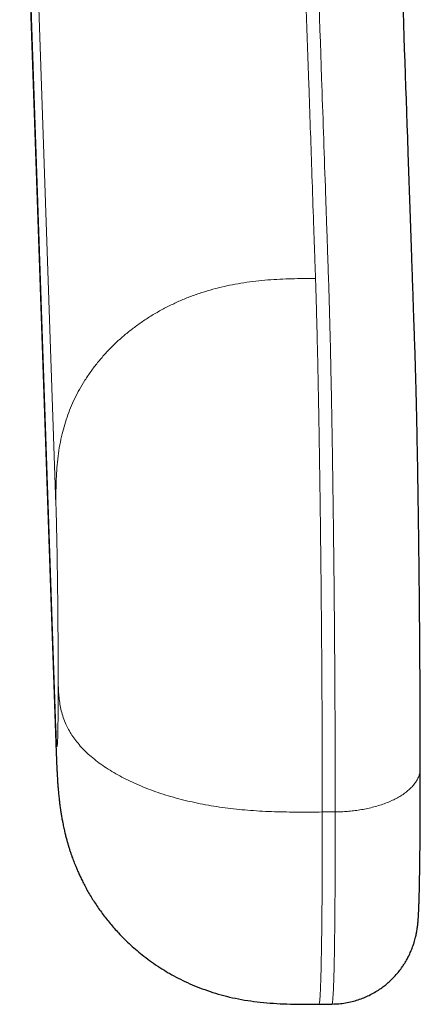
# Model space of a CAD drawing. Header units: millimetres. Extents: x 8 to 961, y 12 to 932.
# Tile 35 of 187: x 493 to 502, y 342 to 364. Entities that reach past the tile are written whole.
import ezdxf

# ---------------------------------------------------------------- set-up
doc = ezdxf.new("R2010")
doc.units = ezdxf.units.MM

msp = doc.modelspace()

# ---------------------------------------------------------------- linework, layer by layer
at = {"color": 8, "linetype": 'Continuous', "lineweight": 0}
for p, q in [((493.085, 377.529), (493.923, 353.193)), ((493.923, 348.021), (493.085, 372.358)), ((500.379, 346.1), (500.079, 346.097))]:
    msp.add_line(p, q, dxfattribs=at)
at = {"color": 7, "linetype": 'Continuous', "lineweight": 30}
for p, q in [((500.002, 341.661), (500.302, 341.663)), ((500.302, 341.664), (500.302, 341.664))]:
    msp.add_line(p, q, dxfattribs=at)
at = {"color": 7, "linetype": 'Continuous', "lineweight": 30, "flags": 128}
msp.add_lwpolyline([(493.092, 371.81), (493.452, 361.345), (493.929, 347.47)], dxfattribs=at)
at = {"color": 8, "linetype": 'Continuous', "lineweight": 0}
for points, knots in [([(499.922, 358.417), (499.921, 358.458), (499.918, 358.542), (499.913, 358.67), (499.909, 358.805), (499.904, 358.941), (499.899, 359.077), (499.893, 359.271), (499.884, 359.521), (499.864, 360.093), (499.826, 361.213), (499.751, 363.395), (499.617, 367.292), (499.377, 374.25), (499.178, 380.044), (499.05, 383.758)], [0, 0, 0, 0, 0.004804, 0.00987, 0.015283, 0.020705, 0.026054, 0.031342, 0.043622, 0.055757, 0.098997, 0.176212, 0.314096, 0.560318, 1, 1, 1, 1]), ([(500.379, 346.1), (500.379, 346.296), (500.379, 346.687), (500.378, 347.301), (500.375, 347.927), (500.372, 348.565), (500.369, 349.213), (500.364, 349.867), (500.359, 350.525), (500.353, 351.184), (500.346, 351.842), (500.339, 352.495), (500.33, 353.143), (500.322, 353.78), (500.312, 354.404), (500.302, 355.008), (500.292, 355.587), (500.281, 356.137), (500.27, 356.657), (500.26, 357.103), (500.25, 357.488), (500.241, 357.811), (500.233, 358.102), (500.224, 358.358), (500.216, 358.602), (500.207, 358.858), (500.195, 359.193), (500.182, 359.596), (500.165, 360.066), (500.126, 361.212), (500.041, 363.692), (499.774, 371.435), (499.536, 378.343), (499.35, 383.761)], [0, 0, 0, 0, 0.010527, 0.020967, 0.031339, 0.041662, 0.051949, 0.062217, 0.072478, 0.082748, 0.093039, 0.103367, 0.113747, 0.124197, 0.134735, 0.145283, 0.155798, 0.166296, 0.176793, 0.187307, 0.19524, 0.203494, 0.211288, 0.218454, 0.22579, 0.233933, 0.242116, 0.256711, 0.271095, 0.285469, 0.362472, 0.499978, 1, 1, 1, 1]), ([(499.922, 358.417), (499.83, 358.417), (499.647, 358.415), (499.371, 358.41), (499.094, 358.399), (498.817, 358.382), (498.54, 358.355), (498.268, 358.319), (498.002, 358.273), (497.743, 358.217), (497.486, 358.15), (497.231, 358.071), (496.98, 357.979), (496.734, 357.876), (496.493, 357.761), (496.258, 357.634), (496.031, 357.496), (495.814, 357.347), (495.606, 357.19), (495.41, 357.024), (495.224, 356.85), (495.049, 356.666), (494.884, 356.474), (494.732, 356.274), (494.593, 356.068), (494.467, 355.857), (494.356, 355.643), (494.26, 355.428), (494.178, 355.21), (494.108, 354.991), (494.048, 354.757), (493.999, 354.507), (493.962, 354.244), (493.939, 353.98), (493.927, 353.717), (493.923, 353.455), (493.923, 353.28), (493.923, 353.193)], [0, 0, 0, 0, 0.028278, 0.056599, 0.084991, 0.113478, 0.142078, 0.17081, 0.198037, 0.225409, 0.252938, 0.280629, 0.308484, 0.336499, 0.364665, 0.392965, 0.421378, 0.449878, 0.477926, 0.505998, 0.534064, 0.562091, 0.590559, 0.618927, 0.647174, 0.675278, 0.703227, 0.730519, 0.757653, 0.784632, 0.811464, 0.843228, 0.874822, 0.906268, 0.937592, 0.968824, 1, 1, 1, 1]), ([(500.079, 346.097), (500.079, 346.213), (500.079, 346.445), (500.079, 346.803), (500.078, 347.167), (500.077, 347.535), (500.075, 347.906), (500.074, 348.279), (500.072, 348.653), (500.07, 349.031), (500.067, 349.413), (500.065, 349.799), (500.062, 350.189), (500.058, 350.58), (500.055, 350.972), (500.051, 351.36), (500.047, 351.746), (500.043, 352.128), (500.038, 352.509), (500.034, 352.889), (500.029, 353.269), (500.023, 353.647), (500.018, 354.022), (500.012, 354.391), (500.007, 354.751), (500.001, 355.1), (499.995, 355.439), (499.988, 355.767), (499.982, 356.088), (499.976, 356.4), (499.969, 356.703), (499.962, 356.993), (499.955, 357.272), (499.95, 357.489), (499.945, 357.653), (499.942, 357.768), (499.939, 357.88), (499.936, 357.984), (499.933, 358.09), (499.929, 358.198), (499.926, 358.31), (499.923, 358.382), (499.922, 358.417)], [0, 0, 0, 0, 0.028425, 0.056699, 0.08484, 0.112866, 0.140796, 0.168147, 0.195435, 0.222672, 0.249872, 0.277542, 0.3052, 0.332859, 0.360533, 0.388234, 0.415481, 0.442781, 0.470149, 0.497598, 0.525646, 0.553811, 0.582113, 0.610565, 0.639019, 0.666902, 0.694738, 0.722543, 0.75033, 0.778619, 0.80692, 0.835249, 0.863621, 0.892052, 0.904585, 0.918188, 0.931291, 0.943703, 0.95558, 0.970582, 0.985275, 1, 1, 1, 1]), ([(493.923, 353.193), (493.924, 353.154), (493.927, 353.077), (493.931, 352.945), (493.934, 352.801), (493.938, 352.645), (493.942, 352.478), (493.945, 352.304), (493.949, 352.125), (493.952, 351.943), (493.955, 351.754), (493.957, 351.559), (493.96, 351.357), (493.963, 351.146), (493.965, 350.928), (493.967, 350.708), (493.969, 350.488), (493.971, 350.269), (493.972, 350.056), (493.973, 349.849), (493.974, 349.65), (493.975, 349.456), (493.975, 349.267), (493.975, 349.146), (493.975, 349.086)], [0, 0, 0, 0, 0.046667, 0.093333, 0.14, 0.186663, 0.233329, 0.279998, 0.323998, 0.367997, 0.411997, 0.455997, 0.499999, 0.546667, 0.593332, 0.639997, 0.686662, 0.733327, 0.779996, 0.823996, 0.867996, 0.911997, 0.955997, 1, 1, 1, 1]), ([(493.975, 349.086), (493.975, 349.024), (493.975, 348.899), (493.975, 348.723), (493.974, 348.557), (493.973, 348.402), (493.972, 348.258), (493.97, 348.13), (493.969, 348.017), (493.967, 347.918), (493.965, 347.832), (493.963, 347.76), (493.96, 347.7), (493.957, 347.653), (493.954, 347.622), (493.951, 347.606), (493.948, 347.607), (493.944, 347.624), (493.941, 347.656), (493.937, 347.702), (493.934, 347.761), (493.93, 347.834), (493.927, 347.92), (493.924, 347.988), (493.923, 348.021)], [0, 0, 0, 0, 0.046668, 0.093334, 0.14, 0.186666, 0.233333, 0.280001, 0.324001, 0.368, 0.412, 0.455999, 0.500001, 0.546669, 0.593335, 0.64, 0.686664, 0.73333, 0.78, 0.823998, 0.867997, 0.911998, 0.955998, 1, 1, 1, 1]), ([(500.079, 346.097), (499.987, 346.096), (499.804, 346.094), (499.528, 346.094), (499.251, 346.096), (498.974, 346.102), (498.696, 346.114), (498.424, 346.131), (498.157, 346.155), (497.897, 346.184), (497.638, 346.22), (497.382, 346.263), (497.129, 346.313), (496.881, 346.37), (496.637, 346.435), (496.4, 346.506), (496.17, 346.584), (495.95, 346.669), (495.739, 346.758), (495.54, 346.853), (495.351, 346.953), (495.171, 347.059), (495.003, 347.169), (494.846, 347.285), (494.703, 347.404), (494.573, 347.526), (494.458, 347.65), (494.358, 347.776), (494.271, 347.903), (494.197, 348.031), (494.132, 348.168), (494.078, 348.314), (494.036, 348.468), (494.008, 348.623), (493.99, 348.778), (493.981, 348.932), (493.977, 349.035), (493.975, 349.086)], [0, 0, 0, 0, 0.028277, 0.056597, 0.084989, 0.113475, 0.142074, 0.170805, 0.198031, 0.225403, 0.252931, 0.280622, 0.308477, 0.336492, 0.364657, 0.392957, 0.42137, 0.44987, 0.477918, 0.50599, 0.534056, 0.562083, 0.590551, 0.61892, 0.647166, 0.675271, 0.703221, 0.730514, 0.757648, 0.784627, 0.81146, 0.843225, 0.874819, 0.906266, 0.937591, 0.968823, 1, 1, 1, 1]), ([(493.923, 348.021), (493.923, 347.942), (493.923, 347.784), (493.925, 347.6), (493.929, 347.496), (493.93, 347.47)], [0, 0, 0, 0, 0.430568, 0.861781, 1, 1, 1, 1]), ([(502.343, 347.113), (502.343, 347.093), (502.342, 347.048), (502.328, 346.976), (502.301, 346.897), (502.26, 346.817), (502.205, 346.738), (502.138, 346.662), (502.059, 346.589), (501.97, 346.52), (501.87, 346.455), (501.76, 346.394), (501.64, 346.338), (501.512, 346.288), (501.377, 346.243), (501.237, 346.204), (501.093, 346.171), (500.949, 346.145), (500.804, 346.124), (500.661, 346.11), (500.519, 346.101), (500.425, 346.099), (500.379, 346.098)], [0, 0, 0, 0, 0.037072, 0.086764, 0.137744, 0.189895, 0.243084, 0.297153, 0.348787, 0.400893, 0.453307, 0.505856, 0.558366, 0.610663, 0.662577, 0.713947, 0.76462, 0.814458, 0.862472, 0.909456, 0.955323, 1, 1, 1, 1]), ([(500.002, 341.662), (500.003, 341.662), (500.007, 341.664), (500.013, 341.689), (500.018, 341.73), (500.024, 341.788), (500.029, 341.863), (500.034, 341.954), (500.038, 342.062), (500.043, 342.187), (500.047, 342.328), (500.051, 342.485), (500.055, 342.656), (500.058, 342.84), (500.062, 343.037), (500.065, 343.249), (500.067, 343.475), (500.07, 343.717), (500.072, 343.973), (500.074, 344.242), (500.075, 344.525), (500.077, 344.818), (500.078, 345.122), (500.079, 345.436), (500.079, 345.76), (500.079, 345.985), (500.079, 346.097)], [0, 0, 0, 0, 0.037208, 0.080223, 0.122449, 0.164453, 0.20626, 0.247895, 0.290136, 0.33225, 0.37426, 0.416187, 0.458053, 0.499132, 0.540192, 0.58125, 0.622325, 0.664185, 0.706104, 0.748102, 0.790201, 0.832426, 0.874041, 0.915824, 0.957801, 1, 1, 1, 1]), ([(500.302, 341.664), (500.302, 341.664), (500.306, 341.656), (500.312, 341.687), (500.322, 341.76), (500.33, 341.889), (500.339, 342.063), (500.346, 342.284), (500.353, 342.548), (500.359, 342.856), (500.364, 343.206), (500.369, 343.596), (500.372, 344.024), (500.375, 344.49), (500.378, 344.992), (500.379, 345.527), (500.379, 345.908), (500.379, 346.1)], [0, 0, 0, 0, 0.002143, 0.074589, 0.146968, 0.218744, 0.29004, 0.360975, 0.431659, 0.502193, 0.572673, 0.643194, 0.713853, 0.78475, 0.855992, 0.927699, 1, 1, 1, 1])]:
    msp.add_open_spline(points, degree=3, knots=knots, dxfattribs=at)
at = {"color": 7, "linetype": 'Continuous', "lineweight": 30}
for points, knots in [([(502.344, 347.109), (502.344, 347.18), (502.344, 347.338), (502.344, 347.587), (502.343, 347.851), (502.343, 348.113), (502.342, 348.373), (502.341, 348.644), (502.339, 348.925), (502.338, 349.214), (502.336, 349.496), (502.334, 349.77), (502.333, 350.037), (502.33, 350.305), (502.328, 350.573), (502.326, 350.84), (502.323, 351.095), (502.321, 351.337), (502.319, 351.567), (502.316, 351.796), (502.313, 352.022), (502.311, 352.244), (502.308, 352.449), (502.306, 352.627), (502.304, 352.782), (502.302, 352.918), (502.3, 353.048), (502.298, 353.178), (502.296, 353.309), (502.294, 353.468), (502.291, 353.656), (502.288, 353.87), (502.284, 354.098), (502.279, 354.337), (502.275, 354.587), (502.27, 354.837), (502.265, 355.081), (502.26, 355.316), (502.255, 355.538), (502.25, 355.748), (502.245, 355.945), (502.24, 356.13), (502.235, 356.301), (502.231, 356.459), (502.226, 356.608), (502.221, 356.767), (502.215, 356.939), (502.208, 357.13), (502.201, 357.327), (502.194, 357.542), (502.186, 357.774), (502.177, 358.026), (502.169, 358.281), (502.16, 358.538), (502.151, 358.793), (502.14, 359.112), (502.127, 359.494), (502.112, 359.935), (502.097, 360.372), (502.082, 360.806), (502.067, 361.24), (502.004, 363.079), (501.855, 367.402), (501.708, 371.672), (501.611, 374.486), (501.601, 374.763), (501.592, 375.041), (501.582, 375.319), (501.573, 375.596), (501.563, 375.872), (501.553, 376.153), (501.544, 376.436), (501.534, 376.721), (501.524, 376.999), (501.515, 377.268), (501.508, 377.473), (501.503, 377.616), (501.5, 377.703), (501.497, 377.794), (501.494, 377.892), (501.49, 377.995), (501.486, 378.103), (501.482, 378.217), (501.478, 378.335), (501.474, 378.468), (501.469, 378.616), (501.463, 378.779), (501.457, 378.951), (501.451, 379.13), (501.445, 379.318), (501.438, 379.513), (501.431, 379.717), (501.424, 379.928), (501.416, 380.147), (501.408, 380.375), (501.4, 380.61), (501.392, 380.849), (501.384, 381.09), (501.375, 381.334), (501.366, 381.585), (501.358, 381.843), (501.352, 382.017), (501.349, 382.106)], [0, 0, 0, 0, 0.004068, 0.008947, 0.013712, 0.018363, 0.022901, 0.027324, 0.032341, 0.037202, 0.041908, 0.046458, 0.050853, 0.055093, 0.059657, 0.064027, 0.068203, 0.072185, 0.075973, 0.079566, 0.083552, 0.087268, 0.090713, 0.093889, 0.096371, 0.098659, 0.100876, 0.10314, 0.10545, 0.107806, 0.111603, 0.115513, 0.119538, 0.124249, 0.129109, 0.134117, 0.139224, 0.144239, 0.149143, 0.153991, 0.158724, 0.163344, 0.167853, 0.172251, 0.176547, 0.180872, 0.186928, 0.193118, 0.19945, 0.205926, 0.213824, 0.221927, 0.23023, 0.238554, 0.246813, 0.255006, 0.269476, 0.283738, 0.297802, 0.311817, 0.325832, 0.339847, 0.490009, 0.74483, 0.7538, 0.762769, 0.771739, 0.780709, 0.789678, 0.798638, 0.807445, 0.816898, 0.826106, 0.83507, 0.843789, 0.852263, 0.854891, 0.857674, 0.860645, 0.863806, 0.867155, 0.870628, 0.874284, 0.878122, 0.882141, 0.887164, 0.892445, 0.897985, 0.903782, 0.909838, 0.916151, 0.922723, 0.929553, 0.936642, 0.943988, 0.951593, 0.959455, 0.967105, 0.974985, 0.983094, 0.991432, 1, 1, 1, 1]), ([(493.929, 347.471), (493.93, 347.456), (493.931, 347.429), (493.932, 347.394), (493.933, 347.366), (493.934, 347.344), (493.935, 347.319), (493.936, 347.286), (493.938, 347.25), (493.939, 347.212), (493.941, 347.175), (493.943, 347.139), (493.944, 347.104), (493.946, 347.067), (493.948, 347.024), (493.951, 346.973), (493.954, 346.914), (493.958, 346.854), (493.961, 346.799), (493.965, 346.749), (493.968, 346.703), (493.972, 346.655), (493.976, 346.602), (493.982, 346.542), (493.988, 346.48), (493.994, 346.421), (493.999, 346.37), (494.005, 346.32), (494.012, 346.266), (494.021, 346.201), (494.032, 346.124), (494.046, 346.036), (494.062, 345.941), (494.082, 345.837), (494.104, 345.729), (494.129, 345.621), (494.153, 345.523), (494.177, 345.435), (494.2, 345.356), (494.222, 345.279), (494.246, 345.206), (494.27, 345.133), (494.293, 345.067), (494.315, 345.008), (494.336, 344.951), (494.36, 344.89), (494.389, 344.82), (494.423, 344.74), (494.463, 344.651), (494.509, 344.553), (494.561, 344.449), (494.618, 344.341), (494.705, 344.186), (494.828, 343.987), (494.993, 343.751), (495.173, 343.522), (495.346, 343.326), (495.506, 343.162), (495.649, 343.025), (495.799, 342.893), (495.96, 342.763), (496.135, 342.632), (496.318, 342.508), (496.507, 342.391), (496.701, 342.283), (496.908, 342.18), (497.129, 342.082), (497.363, 341.991), (497.611, 341.91), (497.871, 341.838), (498.144, 341.778), (498.428, 341.73), (498.723, 341.695), (499.029, 341.672), (499.345, 341.66), (499.67, 341.658), (499.89, 341.66), (500.002, 341.661)], [0, 0, 0, 0, 0.006799, 0.012316, 0.016541, 0.019643, 0.023074, 0.028556, 0.035012, 0.040842, 0.047073, 0.052823, 0.058518, 0.064045, 0.071141, 0.079365, 0.088686, 0.098605, 0.107135, 0.114251, 0.120575, 0.126985, 0.134076, 0.142083, 0.150192, 0.157446, 0.163495, 0.168464, 0.174203, 0.181072, 0.189098, 0.198304, 0.208599, 0.218687, 0.230973, 0.242228, 0.252443, 0.261617, 0.269758, 0.277012, 0.285051, 0.292595, 0.299632, 0.305737, 0.311163, 0.317485, 0.324898, 0.333408, 0.343023, 0.353547, 0.365148, 0.377285, 0.389484, 0.417427, 0.44566, 0.474159, 0.502892, 0.522161, 0.541509, 0.560922, 0.580867, 0.602239, 0.625039, 0.645697, 0.667363, 0.690015, 0.713632, 0.738193, 0.763677, 0.790069, 0.817358, 0.845538, 0.874609, 0.904576, 0.935449, 0.967245, 1, 1, 1, 1]), ([(500.302, 341.662), (500.356, 341.664), (500.462, 341.667), (500.617, 341.688), (500.766, 341.719), (500.906, 341.759), (501.037, 341.807), (501.164, 341.864), (501.286, 341.929), (501.4, 342), (501.498, 342.071), (501.583, 342.139), (501.671, 342.219), (501.762, 342.311), (501.851, 342.416), (501.92, 342.509), (501.974, 342.589), (502.018, 342.661), (502.061, 342.739), (502.104, 342.828), (502.148, 342.929), (502.183, 343.026), (502.21, 343.112), (502.228, 343.177), (502.241, 343.232), (502.251, 343.278), (502.259, 343.319), (502.267, 343.364), (502.274, 343.413), (502.281, 343.462), (502.285, 343.501), (502.288, 343.533), (502.291, 343.558), (502.293, 343.583), (502.295, 343.61), (502.297, 343.636), (502.299, 343.661), (502.3, 343.684), (502.301, 343.704), (502.302, 343.72), (502.303, 343.734), (502.304, 343.745), (502.304, 343.758), (502.305, 343.775), (502.307, 343.799), (502.308, 343.83), (502.309, 343.863), (502.311, 343.898), (502.312, 343.934), (502.314, 343.988), (502.317, 344.062), (502.319, 344.14), (502.32, 344.198), (502.321, 344.232), (502.322, 344.263), (502.323, 344.29), (502.323, 344.313), (502.324, 344.331), (502.324, 344.346), (502.324, 344.36), (502.324, 344.376), (502.325, 344.396), (502.325, 344.426), (502.326, 344.466), (502.327, 344.519), (502.328, 344.583), (502.33, 344.658), (502.331, 344.745), (502.332, 344.844), (502.334, 344.956), (502.335, 345.083), (502.337, 345.221), (502.338, 345.37), (502.339, 345.53), (502.34, 345.705), (502.341, 345.897), (502.342, 346.094), (502.343, 346.294), (502.344, 346.495), (502.344, 346.71), (502.344, 346.916), (502.344, 347.054), (502.344, 347.113)], [0, 0, 0, 0, 0.016595, 0.032773, 0.048428, 0.063466, 0.077798, 0.091352, 0.1065, 0.120351, 0.132841, 0.143927, 0.153962, 0.169613, 0.183904, 0.196816, 0.205594, 0.213874, 0.223245, 0.233975, 0.246049, 0.259432, 0.268397, 0.276369, 0.283452, 0.289907, 0.296469, 0.303292, 0.31443, 0.326095, 0.338166, 0.345396, 0.352774, 0.361115, 0.370706, 0.379279, 0.388188, 0.395986, 0.402571, 0.407948, 0.412055, 0.415817, 0.420015, 0.424649, 0.433682, 0.443999, 0.45475, 0.465412, 0.475986, 0.486472, 0.511381, 0.537305, 0.546177, 0.554528, 0.561828, 0.568079, 0.57328, 0.577433, 0.580388, 0.583159, 0.586797, 0.59131, 0.596697, 0.606034, 0.617199, 0.63019, 0.645008, 0.66165, 0.679772, 0.699653, 0.721294, 0.744692, 0.767489, 0.791738, 0.817436, 0.844582, 0.873175, 0.898105, 0.924038, 0.950971, 0.978905, 1, 1, 1, 1])]:
    msp.add_open_spline(points, degree=3, knots=knots, dxfattribs=at)

doc.saveas('drawing.dxf')
